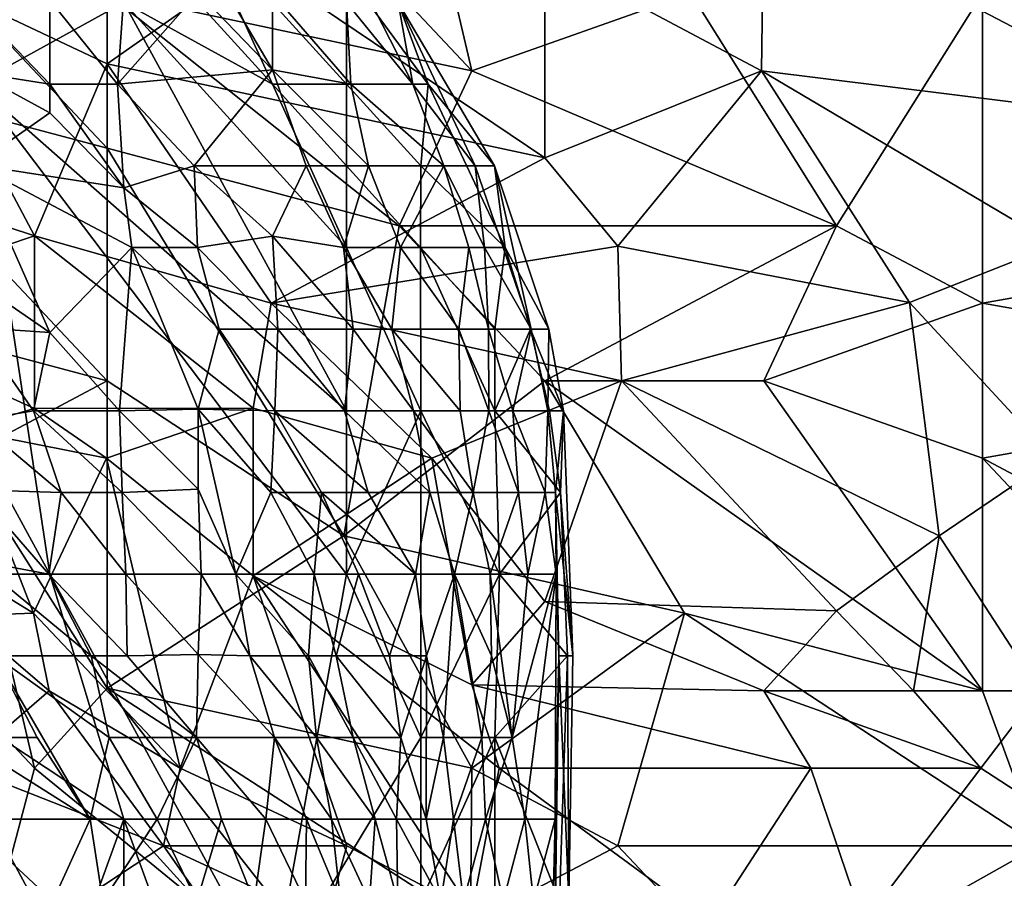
# Model space of a CAD drawing. Extents: x -0.375 to 0.375, y -0.309 to 0.309.
# Tile 215 of 226: x 0.269 to 0.297, y 0.225 to 0.25. Entities that reach past the tile are written whole.
import ezdxf

# ---------------------------------------------------------------- set-up
doc = ezdxf.new("R2010")
doc.units = 0

msp = doc.modelspace()

# ---------------------------------------------------------------- linework, layer by layer
for points in [[(0.281962, 0.248071, 0.866762), (0.279858, 0.257021, 0.865327), (0.275648, 0.254784, 0.863897)], [(0.288276, 0.250309, 0.869772), (0.279858, 0.257021, 0.865327), (0.281962, 0.248071, 0.866762)], [(0.281962, 0.248071, 0.866762), (0.275648, 0.254784, 0.863897), (0.271439, 0.250309, 0.861992)], [(0.309322, 0.243596, 0.883168), (0.305087, 0.254784, 0.878188), (0.296695, 0.250309, 0.874172)], [(0.307218, 0.248071, 0.767482), (0.290381, 0.253102, 0.762048), (0.298799, 0.25385, 0.769791)], [(0.290381, 0.253102, 0.762048), (0.290314, 0.248071, 0.754305), (0.284067, 0.251399, 0.754305)], [(0.290314, 0.248071, 0.754305), (0.290381, 0.253102, 0.762048), (0.303009, 0.246487, 0.762048)], [(0.303009, 0.246487, 0.762048), (0.290381, 0.253102, 0.762048), (0.307218, 0.248071, 0.767482)], [(0.263021, 0.248071, 0.858061), (0.271439, 0.245834, 0.861353), (0.265125, 0.252546, 0.859578)], [(0.271439, 0.245834, 0.861353), (0.271439, 0.250309, 0.861992), (0.265125, 0.252546, 0.859578)], [(0.267635, 0.247687, 0.000277), (0.267635, 0.252404, 0.000603), (0.271919, 0.250045, 0.000768)], [(0.271919, 0.252404, 0.001383), (0.276202, 0.247687, 0.001311), (0.271919, 0.250045, 0.000768)], [(0.27406, 0.252404, 0.002492), (0.276202, 0.247687, 0.001311), (0.271919, 0.252404, 0.001383)], [(0.278343, 0.250898, 0.005942), (0.278343, 0.247687, 0.002611), (0.27406, 0.252404, 0.002492)], [(0.27406, 0.252404, 0.002492), (0.278343, 0.247687, 0.002611), (0.276202, 0.247687, 0.001311)], [(0.279829, 0.250045, 0.009818), (0.277854, 0.252404, 0.009818), (0.280256, 0.247687, 0.017571)], [(0.277854, 0.252404, 0.009818), (0.278343, 0.250045, 0.018299), (0.280256, 0.247687, 0.017571)], [(0.276202, 0.250298, 0.0292), (0.27406, 0.251747, 0.033076), (0.276202, 0.248095, 0.040829)], [(0.27406, 0.251747, 0.033076), (0.27406, 0.250333, 0.040829), (0.276202, 0.248095, 0.040829)], [(0.265125, 0.251255, 0.736884), (0.269335, 0.243307, 0.72527), (0.258811, 0.246767, 0.721399)], [(0.271439, 0.248267, 0.736884), (0.265125, 0.251255, 0.736884), (0.275648, 0.251233, 0.746563)], [(0.271439, 0.248267, 0.736884), (0.269335, 0.243307, 0.72527), (0.265125, 0.251255, 0.736884)], [(0.271439, 0.248267, 0.736884), (0.275648, 0.251233, 0.746563), (0.284067, 0.24556, 0.744627)], [(0.284067, 0.251399, 0.754305), (0.284067, 0.24556, 0.744627), (0.275648, 0.251233, 0.746563)], [(0.290314, 0.248071, 0.754305), (0.284067, 0.24556, 0.744627), (0.284067, 0.251399, 0.754305)], [(0.279829, 0.250045, 0.009818), (0.280697, 0.247687, 0.005942), (0.278343, 0.250898, 0.005942)], [(0.278343, 0.250898, 0.005942), (0.280697, 0.247687, 0.005942), (0.278343, 0.247687, 0.002611)], [(0.27406, 0.250333, 0.040829), (0.271733, 0.247687, 0.067964), (0.276202, 0.248095, 0.040829)], [(0.271919, 0.250262, 0.052458), (0.271733, 0.247687, 0.067964), (0.27406, 0.250333, 0.040829)], [(0.269777, 0.247687, 0.078627), (0.269777, 0.250121, 0.064088), (0.267635, 0.249908, 0.075717)], [(0.269777, 0.250121, 0.064088), (0.271733, 0.247687, 0.067964), (0.271919, 0.250262, 0.052458)], [(0.269777, 0.250121, 0.064088), (0.269777, 0.247687, 0.078627), (0.271733, 0.247687, 0.067964)], [(0.271439, 0.245834, 0.861353), (0.279858, 0.243596, 0.865436), (0.271439, 0.250309, 0.861992)], [(0.271439, 0.250309, 0.861992), (0.279858, 0.243596, 0.865436), (0.281962, 0.248071, 0.866762)], [(0.276202, 0.250298, 0.0292), (0.276202, 0.248095, 0.040829), (0.278466, 0.247687, 0.0292)], [(0.276202, 0.250298, 0.0292), (0.278466, 0.247687, 0.0292), (0.278343, 0.250045, 0.018299)], [(0.292485, 0.243596, 0.872487), (0.288276, 0.250309, 0.869772), (0.281962, 0.248071, 0.866762)], [(0.292485, 0.243596, 0.872487), (0.296695, 0.250309, 0.874172), (0.288276, 0.250309, 0.869772)], [(0.292485, 0.243596, 0.872487), (0.296695, 0.241359, 0.87513), (0.296695, 0.250309, 0.874172)], [(0.296695, 0.250309, 0.874172), (0.296695, 0.241359, 0.87513), (0.309322, 0.243596, 0.883168)], [(0.267635, 0.247687, 0.000277), (0.271919, 0.250045, 0.000768), (0.278343, 0.238252, 0.000492)], [(0.269777, 0.247687, 0.078627), (0.267635, 0.249908, 0.075717), (0.267635, 0.248022, 0.087346)], [(0.278343, 0.24297, 0.000959), (0.271919, 0.250045, 0.000768), (0.276202, 0.247687, 0.001311)], [(0.278343, 0.238252, 0.000492), (0.271919, 0.250045, 0.000768), (0.278343, 0.24297, 0.000959)], [(0.280256, 0.247687, 0.017571), (0.278343, 0.250045, 0.018299), (0.278466, 0.247687, 0.0292)], [(0.282616, 0.245328, 0.009818), (0.279829, 0.250045, 0.009818), (0.282053, 0.245328, 0.013695)], [(0.279829, 0.250045, 0.009818), (0.280256, 0.247687, 0.017571), (0.282053, 0.245328, 0.013695)], [(0.280697, 0.247687, 0.005942), (0.279829, 0.250045, 0.009818), (0.282616, 0.245328, 0.009818)], [(0.263021, 0.248071, 0.858061), (0.271439, 0.239121, 0.859967), (0.271439, 0.245834, 0.861353)], [(0.263021, 0.248071, 0.858061), (0.263021, 0.241359, 0.856468), (0.271439, 0.239121, 0.859967)], [(0.271439, 0.248267, 0.736884), (0.276169, 0.241359, 0.729142), (0.269335, 0.243307, 0.72527)], [(0.271439, 0.248267, 0.736884), (0.284067, 0.24556, 0.744627), (0.276169, 0.241359, 0.729142)], [(0.27395, 0.245328, 0.067964), (0.276202, 0.248095, 0.040829), (0.271733, 0.247687, 0.067964)], [(0.277176, 0.245328, 0.048582), (0.276202, 0.248095, 0.040829), (0.27395, 0.245328, 0.067964)], [(0.276202, 0.248095, 0.040829), (0.277176, 0.245328, 0.048582), (0.278977, 0.245328, 0.036953)], [(0.276202, 0.248095, 0.040829), (0.278977, 0.245328, 0.036953), (0.278466, 0.247687, 0.0292)], [(0.292485, 0.243596, 0.872487), (0.281962, 0.248071, 0.866762), (0.279858, 0.243596, 0.865436)], [(0.290314, 0.248071, 0.754305), (0.286172, 0.24301, 0.742691), (0.284067, 0.24556, 0.744627)], [(0.290314, 0.248071, 0.754305), (0.29459, 0.241381, 0.748498), (0.286172, 0.24301, 0.742691)], [(0.303009, 0.246487, 0.762048), (0.298799, 0.243048, 0.754305), (0.290314, 0.248071, 0.754305)], [(0.298799, 0.243048, 0.754305), (0.29459, 0.241381, 0.748498), (0.290314, 0.248071, 0.754305)], [(0.267635, 0.245358, 0.102851), (0.269777, 0.246854, 0.083469), (0.267635, 0.248022, 0.087346)], [(0.267635, 0.248022, 0.087346), (0.269777, 0.246854, 0.083469), (0.269777, 0.247687, 0.078627)], [(0.269777, 0.233535, 0.000127), (0.263352, 0.245328, 0.000135), (0.267635, 0.247687, 0.000277)], [(0.278343, 0.233535, 0.000394), (0.267635, 0.247687, 0.000277), (0.278343, 0.238252, 0.000492)], [(0.278343, 0.233535, 0.000394), (0.269777, 0.233535, 0.000127), (0.267635, 0.247687, 0.000277)], [(0.269777, 0.247687, 0.078627), (0.269777, 0.246854, 0.083469), (0.271919, 0.244693, 0.083469)], [(0.269777, 0.247687, 0.078627), (0.271919, 0.244693, 0.083469), (0.271733, 0.247687, 0.067964)], [(0.271733, 0.247687, 0.067964), (0.271919, 0.244693, 0.083469), (0.27395, 0.245328, 0.067964)], [(0.276202, 0.247687, 0.001311), (0.278343, 0.245328, 0.001503), (0.278343, 0.24297, 0.000959)], [(0.278343, 0.247687, 0.002611), (0.278343, 0.245328, 0.001503), (0.276202, 0.247687, 0.001311)], [(0.278343, 0.247687, 0.002611), (0.280485, 0.245328, 0.00337), (0.278343, 0.245328, 0.001503)], [(0.280485, 0.245328, 0.00337), (0.278343, 0.247687, 0.002611), (0.280697, 0.247687, 0.005942)], [(0.278466, 0.247687, 0.0292), (0.281154, 0.245328, 0.021447), (0.280256, 0.247687, 0.017571)], [(0.278466, 0.247687, 0.0292), (0.278977, 0.245328, 0.036953), (0.281154, 0.245328, 0.021447)], [(0.280256, 0.247687, 0.017571), (0.281154, 0.245328, 0.021447), (0.282053, 0.245328, 0.013695)], [(0.280697, 0.247687, 0.005942), (0.282921, 0.24297, 0.005942), (0.280485, 0.245328, 0.00337)], [(0.282616, 0.245328, 0.009818), (0.282921, 0.24297, 0.005942), (0.280697, 0.247687, 0.005942)], [(0.269335, 0.243307, 0.72527), (0.263021, 0.241174, 0.713656), (0.258811, 0.246767, 0.721399)], [(0.269777, 0.246854, 0.083469), (0.267635, 0.245358, 0.102851), (0.271919, 0.244693, 0.083469)], [(0.278265, 0.234646, 0.862703), (0.279858, 0.243596, 0.865436), (0.271439, 0.245834, 0.861353)], [(0.271439, 0.245834, 0.861353), (0.271439, 0.239121, 0.859967), (0.278265, 0.234646, 0.862703)], [(0.286172, 0.24301, 0.742691), (0.276169, 0.241359, 0.729142), (0.284067, 0.24556, 0.744627)], [(0.261211, 0.233535, 0.000026), (0.263352, 0.245328, 0.000135), (0.269777, 0.233535, 0.000127)], [(0.271919, 0.244693, 0.083469), (0.267635, 0.245358, 0.102851), (0.272146, 0.24297, 0.091222)], [(0.267635, 0.241983, 0.122233), (0.269777, 0.240517, 0.118357), (0.267635, 0.245358, 0.102851)], [(0.267635, 0.245358, 0.102851), (0.269777, 0.240517, 0.118357), (0.272146, 0.24297, 0.091222)], [(0.27395, 0.245328, 0.067964), (0.271919, 0.244693, 0.083469), (0.274041, 0.24297, 0.079593)], [(0.276202, 0.243299, 0.064088), (0.27395, 0.245328, 0.067964), (0.274041, 0.24297, 0.079593)], [(0.27395, 0.245328, 0.067964), (0.276202, 0.243299, 0.064088), (0.277176, 0.245328, 0.048582)], [(0.27826, 0.24297, 0.052458), (0.277176, 0.245328, 0.048582), (0.276202, 0.243299, 0.064088)], [(0.27826, 0.24297, 0.052458), (0.278977, 0.245328, 0.036953), (0.277176, 0.245328, 0.048582)], [(0.278977, 0.245328, 0.036953), (0.27826, 0.24297, 0.052458), (0.279902, 0.24297, 0.040829)], [(0.280474, 0.24297, 0.002065), (0.278343, 0.24297, 0.000959), (0.278343, 0.245328, 0.001503)], [(0.280485, 0.245328, 0.00337), (0.280474, 0.24297, 0.002065), (0.278343, 0.245328, 0.001503)], [(0.279902, 0.24297, 0.040829), (0.281154, 0.245328, 0.021447), (0.278977, 0.245328, 0.036953)], [(0.281154, 0.245328, 0.021447), (0.279902, 0.24297, 0.040829), (0.281875, 0.24297, 0.025324)], [(0.280485, 0.245328, 0.00337), (0.282921, 0.24297, 0.005942), (0.280474, 0.24297, 0.002065)], [(0.28232, 0.24297, 0.021447), (0.281154, 0.245328, 0.021447), (0.281875, 0.24297, 0.025324)], [(0.282053, 0.245328, 0.013695), (0.281154, 0.245328, 0.021447), (0.28232, 0.24297, 0.021447)], [(0.282616, 0.245328, 0.009818), (0.282053, 0.245328, 0.013695), (0.283671, 0.240611, 0.013695)], [(0.282053, 0.245328, 0.013695), (0.28232, 0.24297, 0.021447), (0.283671, 0.240611, 0.013695)], [(0.284181, 0.240611, 0.009818), (0.282616, 0.245328, 0.009818), (0.283671, 0.240611, 0.013695)], [(0.282921, 0.24297, 0.005942), (0.282616, 0.245328, 0.009818), (0.284181, 0.240611, 0.009818)], [(0.271919, 0.244693, 0.083469), (0.272146, 0.24297, 0.091222), (0.274041, 0.24297, 0.079593)], [(0.278265, 0.234646, 0.862703), (0.284067, 0.239121, 0.867232), (0.279858, 0.243596, 0.865436)], [(0.292485, 0.243596, 0.872487), (0.279858, 0.243596, 0.865436), (0.284067, 0.239121, 0.867232)], [(0.284067, 0.239121, 0.867232), (0.290381, 0.239121, 0.871113), (0.292485, 0.243596, 0.872487)], [(0.296695, 0.241359, 0.87513), (0.292485, 0.243596, 0.872487), (0.290381, 0.239121, 0.871113)], [(0.309322, 0.243596, 0.883168), (0.296695, 0.241359, 0.87513), (0.309322, 0.239121, 0.883603)], [(0.269335, 0.243307, 0.72527), (0.269335, 0.238321, 0.715592), (0.263021, 0.241174, 0.713656)], [(0.275648, 0.23833, 0.723335), (0.269335, 0.243307, 0.72527), (0.276169, 0.241359, 0.729142)], [(0.275648, 0.23833, 0.723335), (0.269335, 0.238321, 0.715592), (0.269335, 0.243307, 0.72527)], [(0.274041, 0.24297, 0.079593), (0.276358, 0.240611, 0.075717), (0.276202, 0.243299, 0.064088)], [(0.276202, 0.243299, 0.064088), (0.276358, 0.240611, 0.075717), (0.278533, 0.240611, 0.060211)], [(0.278533, 0.240611, 0.060211), (0.27826, 0.24297, 0.052458), (0.276202, 0.243299, 0.064088)], [(0.272146, 0.24297, 0.091222), (0.269777, 0.240517, 0.118357), (0.271795, 0.238252, 0.118357)], [(0.272146, 0.24297, 0.091222), (0.271795, 0.238252, 0.118357), (0.27406, 0.238297, 0.102851)], [(0.274671, 0.240611, 0.087346), (0.274041, 0.24297, 0.079593), (0.272146, 0.24297, 0.091222)], [(0.27406, 0.238297, 0.102851), (0.274671, 0.240611, 0.087346), (0.272146, 0.24297, 0.091222)], [(0.274041, 0.24297, 0.079593), (0.274671, 0.240611, 0.087346), (0.276358, 0.240611, 0.075717)], [(0.286172, 0.24301, 0.742691), (0.286279, 0.239121, 0.736884), (0.276169, 0.241359, 0.729142)], [(0.279648, 0.240611, 0.052458), (0.27826, 0.24297, 0.052458), (0.278533, 0.240611, 0.060211)], [(0.27826, 0.24297, 0.052458), (0.279648, 0.240611, 0.052458), (0.279902, 0.24297, 0.040829)], [(0.278343, 0.24297, 0.000959), (0.280485, 0.238252, 0.00098), (0.278343, 0.238252, 0.000492)], [(0.280474, 0.24297, 0.002065), (0.280485, 0.238252, 0.00098), (0.278343, 0.24297, 0.000959)], [(0.279902, 0.24297, 0.040829), (0.279648, 0.240611, 0.052458), (0.281583, 0.240611, 0.036953)], [(0.281875, 0.24297, 0.025324), (0.279902, 0.24297, 0.040829), (0.281583, 0.240611, 0.036953)], [(0.280474, 0.24297, 0.002065), (0.282921, 0.24297, 0.005942), (0.282626, 0.240611, 0.003727)], [(0.280474, 0.24297, 0.002065), (0.282626, 0.240611, 0.003727), (0.282626, 0.238252, 0.002723)], [(0.280485, 0.238252, 0.00098), (0.280474, 0.24297, 0.002065), (0.282626, 0.238252, 0.002723)], [(0.281875, 0.24297, 0.025324), (0.281583, 0.240611, 0.036953), (0.282437, 0.240611, 0.0292)], [(0.282437, 0.240611, 0.0292), (0.28232, 0.24297, 0.021447), (0.281875, 0.24297, 0.025324)], [(0.283671, 0.240611, 0.013695), (0.28232, 0.24297, 0.021447), (0.282437, 0.240611, 0.0292)], [(0.283656, 0.240611, 0.005942), (0.282626, 0.240611, 0.003727), (0.282921, 0.24297, 0.005942)], [(0.283656, 0.240611, 0.005942), (0.282921, 0.24297, 0.005942), (0.284181, 0.240611, 0.009818)], [(0.286279, 0.239121, 0.736884), (0.286172, 0.24301, 0.742691), (0.29459, 0.241381, 0.748498)], [(0.298749, 0.236884, 0.746563), (0.29459, 0.241381, 0.748498), (0.298799, 0.243048, 0.754305)], [(0.267635, 0.241983, 0.122233), (0.267635, 0.240659, 0.129986), (0.269777, 0.240517, 0.118357)], [(0.263021, 0.241359, 0.856468), (0.26723, 0.236884, 0.857087), (0.271439, 0.239121, 0.859967)], [(0.280802, 0.236884, 0.727206), (0.275648, 0.23833, 0.723335), (0.276169, 0.241359, 0.729142)], [(0.286279, 0.239121, 0.736884), (0.280802, 0.236884, 0.727206), (0.276169, 0.241359, 0.729142)], [(0.295449, 0.234646, 0.740756), (0.286279, 0.239121, 0.736884), (0.29459, 0.241381, 0.748498)], [(0.296695, 0.236884, 0.87509), (0.296695, 0.241359, 0.87513), (0.290381, 0.239121, 0.871113)], [(0.298749, 0.236884, 0.746563), (0.295449, 0.234646, 0.740756), (0.29459, 0.241381, 0.748498)], [(0.309322, 0.239121, 0.883603), (0.296695, 0.241359, 0.87513), (0.296695, 0.236884, 0.87509)], [(0.26723, 0.237712, 0.711721), (0.263021, 0.241174, 0.713656), (0.269335, 0.238321, 0.715592)], [(0.269311, 0.238252, 0.133862), (0.267635, 0.240659, 0.129986), (0.267635, 0.237976, 0.145491)], [(0.269311, 0.238252, 0.133862), (0.269777, 0.240517, 0.118357), (0.267635, 0.240659, 0.129986)], [(0.271795, 0.238252, 0.118357), (0.269777, 0.240517, 0.118357), (0.269311, 0.238252, 0.133862)], [(0.276273, 0.238252, 0.087346), (0.274671, 0.240611, 0.087346), (0.27406, 0.238297, 0.102851)], [(0.276358, 0.240611, 0.075717), (0.274671, 0.240611, 0.087346), (0.276273, 0.238252, 0.087346)], [(0.278288, 0.238252, 0.07184), (0.276358, 0.240611, 0.075717), (0.276273, 0.238252, 0.087346)], [(0.278533, 0.240611, 0.060211), (0.276358, 0.240611, 0.075717), (0.278288, 0.238252, 0.07184)], [(0.278533, 0.240611, 0.060211), (0.278288, 0.238252, 0.07184), (0.280272, 0.238252, 0.056335)], [(0.279648, 0.240611, 0.052458), (0.278533, 0.240611, 0.060211), (0.280272, 0.238252, 0.056335)], [(0.279648, 0.240611, 0.052458), (0.280272, 0.238252, 0.056335), (0.281627, 0.238252, 0.044706)], [(0.281583, 0.240611, 0.036953), (0.279648, 0.240611, 0.052458), (0.281627, 0.238252, 0.044706)], [(0.282449, 0.238252, 0.036953), (0.281583, 0.240611, 0.036953), (0.281627, 0.238252, 0.044706)], [(0.282437, 0.240611, 0.0292), (0.281583, 0.240611, 0.036953), (0.282449, 0.238252, 0.036953)], [(0.282437, 0.240611, 0.0292), (0.282449, 0.238252, 0.036953), (0.283143, 0.238252, 0.0292)], [(0.283671, 0.240611, 0.013695), (0.282437, 0.240611, 0.0292), (0.283143, 0.238252, 0.0292)], [(0.284205, 0.238252, 0.005942), (0.282626, 0.238252, 0.002723), (0.283656, 0.240611, 0.005942)], [(0.282626, 0.238252, 0.002723), (0.282626, 0.240611, 0.003727), (0.283656, 0.240611, 0.005942)], [(0.284148, 0.238252, 0.013695), (0.283671, 0.240611, 0.013695), (0.283143, 0.238252, 0.0292)], [(0.283656, 0.240611, 0.005942), (0.284181, 0.240611, 0.009818), (0.284605, 0.238252, 0.009818)], [(0.284205, 0.238252, 0.005942), (0.283656, 0.240611, 0.005942), (0.284605, 0.238252, 0.009818)], [(0.284181, 0.240611, 0.009818), (0.283671, 0.240611, 0.013695), (0.284148, 0.238252, 0.013695)], [(0.284605, 0.238252, 0.009818), (0.284181, 0.240611, 0.009818), (0.284148, 0.238252, 0.013695)], [(0.26723, 0.236884, 0.857087), (0.271439, 0.230245, 0.856896), (0.271439, 0.239121, 0.859967)], [(0.278265, 0.234646, 0.862703), (0.271439, 0.239121, 0.859967), (0.271439, 0.230245, 0.856896)], [(0.288097, 0.232409, 0.86851), (0.284067, 0.239121, 0.867232), (0.278265, 0.234646, 0.862703)], [(0.280802, 0.236884, 0.727206), (0.286279, 0.239121, 0.736884), (0.284067, 0.23275, 0.72527)], [(0.296695, 0.230172, 0.874202), (0.290381, 0.239121, 0.871113), (0.284067, 0.239121, 0.867232)], [(0.284067, 0.23275, 0.72527), (0.286279, 0.239121, 0.736884), (0.292485, 0.232481, 0.734949)], [(0.288097, 0.232409, 0.86851), (0.296695, 0.230172, 0.874202), (0.284067, 0.239121, 0.867232)], [(0.292485, 0.232481, 0.734949), (0.286279, 0.239121, 0.736884), (0.295449, 0.234646, 0.740756)], [(0.290381, 0.239121, 0.871113), (0.296695, 0.230172, 0.874202), (0.296695, 0.236884, 0.87509)], [(0.309322, 0.230172, 0.883405), (0.309322, 0.239121, 0.883603), (0.296695, 0.236884, 0.87509)], [(0.269335, 0.238321, 0.715592), (0.271416, 0.236884, 0.715592), (0.26723, 0.237712, 0.711721)], [(0.270109, 0.235894, 0.141615), (0.269311, 0.238252, 0.133862), (0.267635, 0.237976, 0.145491)], [(0.271871, 0.235894, 0.129986), (0.269311, 0.238252, 0.133862), (0.270109, 0.235894, 0.141615)], [(0.269311, 0.238252, 0.133862), (0.271871, 0.235894, 0.129986), (0.271795, 0.238252, 0.118357)], [(0.275648, 0.23833, 0.723335), (0.271416, 0.236884, 0.715592), (0.269335, 0.238321, 0.715592)], [(0.275648, 0.23833, 0.723335), (0.275648, 0.233489, 0.715592), (0.271416, 0.236884, 0.715592)], [(0.271795, 0.238252, 0.118357), (0.27406, 0.235996, 0.11448), (0.27406, 0.238297, 0.102851)], [(0.271795, 0.238252, 0.118357), (0.271871, 0.235894, 0.129986), (0.27406, 0.235996, 0.11448)], [(0.27406, 0.238297, 0.102851), (0.275153, 0.233535, 0.118357), (0.276159, 0.235894, 0.098975)], [(0.27406, 0.238297, 0.102851), (0.27406, 0.235996, 0.11448), (0.275153, 0.233535, 0.118357)], [(0.276273, 0.238252, 0.087346), (0.27406, 0.238297, 0.102851), (0.276159, 0.235894, 0.098975)], [(0.275648, 0.233489, 0.715592), (0.275648, 0.23833, 0.723335), (0.280802, 0.236884, 0.727206)], [(0.276273, 0.238252, 0.087346), (0.276159, 0.235894, 0.098975), (0.277617, 0.235894, 0.087346)], [(0.277617, 0.235894, 0.087346), (0.278968, 0.235894, 0.075717), (0.276273, 0.238252, 0.087346)], [(0.278968, 0.235894, 0.075717), (0.278288, 0.238252, 0.07184), (0.276273, 0.238252, 0.087346)], [(0.278288, 0.238252, 0.07184), (0.278968, 0.235894, 0.075717), (0.280744, 0.235894, 0.060211)], [(0.280272, 0.238252, 0.056335), (0.278288, 0.238252, 0.07184), (0.280744, 0.235894, 0.060211)], [(0.278343, 0.233535, 0.000394), (0.278343, 0.238252, 0.000492), (0.280485, 0.238252, 0.00098)], [(0.280485, 0.228818, 0.000695), (0.278343, 0.233535, 0.000394), (0.280485, 0.238252, 0.00098)], [(0.280272, 0.238252, 0.056335), (0.280744, 0.235894, 0.060211), (0.281993, 0.235894, 0.048582)], [(0.281627, 0.238252, 0.044706), (0.280272, 0.238252, 0.056335), (0.281993, 0.235894, 0.048582)], [(0.280485, 0.238252, 0.00098), (0.282626, 0.238252, 0.002723), (0.282756, 0.233535, 0.002065)], [(0.280485, 0.228818, 0.000695), (0.280485, 0.238252, 0.00098), (0.282756, 0.233535, 0.002065)], [(0.282449, 0.238252, 0.036953), (0.281627, 0.238252, 0.044706), (0.281993, 0.235894, 0.048582)], [(0.28331, 0.235894, 0.033076), (0.282449, 0.238252, 0.036953), (0.281993, 0.235894, 0.048582)], [(0.283143, 0.238252, 0.0292), (0.282449, 0.238252, 0.036953), (0.28331, 0.235894, 0.033076)], [(0.284514, 0.235894, 0.005942), (0.282626, 0.238252, 0.002723), (0.284205, 0.238252, 0.005942)], [(0.282626, 0.238252, 0.002723), (0.284514, 0.235894, 0.005942), (0.282756, 0.233535, 0.002065)], [(0.284073, 0.235894, 0.021447), (0.283143, 0.238252, 0.0292), (0.28331, 0.235894, 0.033076)], [(0.284148, 0.238252, 0.013695), (0.283143, 0.238252, 0.0292), (0.284073, 0.235894, 0.021447)], [(0.284376, 0.235894, 0.013695), (0.284148, 0.238252, 0.013695), (0.284073, 0.235894, 0.021447)], [(0.284605, 0.238252, 0.009818), (0.284148, 0.238252, 0.013695), (0.284376, 0.235894, 0.013695)], [(0.284514, 0.235894, 0.005942), (0.284205, 0.238252, 0.005942), (0.284605, 0.238252, 0.009818)], [(0.284605, 0.238252, 0.009818), (0.284376, 0.235894, 0.013695), (0.284871, 0.231177, 0.009818)], [(0.284514, 0.235894, 0.005942), (0.284605, 0.238252, 0.009818), (0.284871, 0.231177, 0.009818)], [(0.270109, 0.235894, 0.141615), (0.267635, 0.237976, 0.145491), (0.267635, 0.235977, 0.157121)], [(0.26723, 0.237712, 0.711721), (0.269314, 0.232409, 0.703978), (0.263021, 0.236283, 0.702042)], [(0.271416, 0.236884, 0.715592), (0.269314, 0.232409, 0.703978), (0.26723, 0.237712, 0.711721)], [(0.26723, 0.236884, 0.857087), (0.265125, 0.232409, 0.854318), (0.269335, 0.227934, 0.854468)], [(0.26723, 0.236884, 0.857087), (0.269335, 0.227934, 0.854468), (0.271439, 0.230245, 0.856896)], [(0.273544, 0.227934, 0.702794), (0.269314, 0.232409, 0.703978), (0.271416, 0.236884, 0.715592)], [(0.273544, 0.227934, 0.702794), (0.271416, 0.236884, 0.715592), (0.275648, 0.233489, 0.715592)], [(0.275648, 0.233489, 0.715592), (0.280802, 0.236884, 0.727206), (0.281962, 0.230339, 0.719463)], [(0.281962, 0.230339, 0.719463), (0.280802, 0.236884, 0.727206), (0.284067, 0.23275, 0.72527)], [(0.298353, 0.230172, 0.73882), (0.295449, 0.234646, 0.740756), (0.298749, 0.236884, 0.746563)], [(0.296695, 0.236884, 0.87509), (0.296695, 0.230172, 0.874202), (0.303009, 0.230172, 0.878947)], [(0.309322, 0.230172, 0.883405), (0.296695, 0.236884, 0.87509), (0.303009, 0.230172, 0.878947)], [(0.26723, 0.232337, 0.700107), (0.263021, 0.236283, 0.702042), (0.269314, 0.232409, 0.703978)], [(0.269756, 0.233535, 0.157121), (0.267635, 0.235977, 0.157121), (0.267635, 0.233931, 0.16875)], [(0.269756, 0.233535, 0.157121), (0.270109, 0.235894, 0.141615), (0.267635, 0.235977, 0.157121)], [(0.270109, 0.235894, 0.141615), (0.269756, 0.233535, 0.157121), (0.27197, 0.233535, 0.141615)], [(0.270109, 0.235894, 0.141615), (0.27197, 0.233535, 0.141615), (0.271871, 0.235894, 0.129986)], [(0.271871, 0.235894, 0.129986), (0.274148, 0.233535, 0.12611), (0.27406, 0.235996, 0.11448)], [(0.274148, 0.233535, 0.12611), (0.271871, 0.235894, 0.129986), (0.27197, 0.233535, 0.141615)], [(0.274148, 0.233535, 0.12611), (0.275153, 0.233535, 0.118357), (0.27406, 0.235996, 0.11448)], [(0.276159, 0.235894, 0.098975), (0.275153, 0.233535, 0.118357), (0.277411, 0.233535, 0.098975)], [(0.276159, 0.235894, 0.098975), (0.277411, 0.233535, 0.098975), (0.277617, 0.235894, 0.087346)], [(0.278688, 0.233535, 0.087346), (0.277617, 0.235894, 0.087346), (0.277411, 0.233535, 0.098975)], [(0.277617, 0.235894, 0.087346), (0.278688, 0.233535, 0.087346), (0.280336, 0.233535, 0.07184)], [(0.278968, 0.235894, 0.075717), (0.277617, 0.235894, 0.087346), (0.280336, 0.233535, 0.07184)], [(0.280744, 0.235894, 0.060211), (0.278968, 0.235894, 0.075717), (0.280336, 0.233535, 0.07184)], [(0.281462, 0.233535, 0.060211), (0.280744, 0.235894, 0.060211), (0.280336, 0.233535, 0.07184)], [(0.281993, 0.235894, 0.048582), (0.280744, 0.235894, 0.060211), (0.281462, 0.233535, 0.060211)], [(0.282492, 0.233535, 0.048582), (0.281993, 0.235894, 0.048582), (0.281462, 0.233535, 0.060211)], [(0.28331, 0.235894, 0.033076), (0.281993, 0.235894, 0.048582), (0.282492, 0.233535, 0.048582)], [(0.283578, 0.233535, 0.033076), (0.28331, 0.235894, 0.033076), (0.282492, 0.233535, 0.048582)], [(0.282756, 0.233535, 0.002065), (0.284514, 0.235894, 0.005942), (0.284717, 0.231177, 0.005942)], [(0.284073, 0.235894, 0.021447), (0.28331, 0.235894, 0.033076), (0.283578, 0.233535, 0.033076)], [(0.284388, 0.233535, 0.017571), (0.284073, 0.235894, 0.021447), (0.283578, 0.233535, 0.033076)], [(0.284376, 0.235894, 0.013695), (0.284073, 0.235894, 0.021447), (0.284388, 0.233535, 0.017571)], [(0.284469, 0.231177, 0.013695), (0.284376, 0.235894, 0.013695), (0.284388, 0.233535, 0.017571)], [(0.284376, 0.235894, 0.013695), (0.284469, 0.231177, 0.013695), (0.284871, 0.231177, 0.009818)], [(0.284717, 0.231177, 0.005942), (0.284514, 0.235894, 0.005942), (0.284871, 0.231177, 0.009818)], [(0.278265, 0.234646, 0.862703), (0.271439, 0.230245, 0.856896), (0.281962, 0.227934, 0.862806)], [(0.288097, 0.232409, 0.86851), (0.278265, 0.234646, 0.862703), (0.281962, 0.227934, 0.862806)], [(0.295449, 0.234646, 0.740756), (0.294709, 0.230172, 0.734949), (0.292485, 0.232481, 0.734949)], [(0.294709, 0.230172, 0.734949), (0.295449, 0.234646, 0.740756), (0.298353, 0.230172, 0.73882)], [(0.267635, 0.233931, 0.16875), (0.268198, 0.231177, 0.180379), (0.270969, 0.231177, 0.160997)], [(0.270969, 0.231177, 0.160997), (0.269756, 0.233535, 0.157121), (0.267635, 0.233931, 0.16875)], [(0.271919, 0.22646, 0.000193), (0.261211, 0.233535, 0.000026), (0.269777, 0.233535, 0.000127)], [(0.267635, 0.214667, 0.000211), (0.261211, 0.233535, 0.000026), (0.271919, 0.22646, 0.000193)], [(0.269756, 0.233535, 0.157121), (0.270969, 0.231177, 0.160997), (0.272011, 0.231177, 0.153244)], [(0.269756, 0.233535, 0.157121), (0.272011, 0.231177, 0.153244), (0.27197, 0.233535, 0.141615)], [(0.276202, 0.221743, 0.000377), (0.269777, 0.233535, 0.000127), (0.278343, 0.233535, 0.000394)], [(0.271919, 0.22646, 0.000193), (0.269777, 0.233535, 0.000127), (0.276202, 0.221743, 0.000377)], [(0.27406, 0.231219, 0.137739), (0.27197, 0.233535, 0.141615), (0.272011, 0.231177, 0.153244)], [(0.27406, 0.231219, 0.137739), (0.274148, 0.233535, 0.12611), (0.27197, 0.233535, 0.141615)], [(0.278354, 0.225697, 0.707849), (0.273544, 0.227934, 0.702794), (0.275648, 0.233489, 0.715592)], [(0.275551, 0.231177, 0.12611), (0.274148, 0.233535, 0.12611), (0.27406, 0.231219, 0.137739)], [(0.275153, 0.233535, 0.118357), (0.274148, 0.233535, 0.12611), (0.275551, 0.231177, 0.12611)], [(0.275153, 0.233535, 0.118357), (0.275551, 0.231177, 0.12611), (0.27725, 0.231177, 0.110604)], [(0.275153, 0.233535, 0.118357), (0.27725, 0.231177, 0.110604), (0.277411, 0.233535, 0.098975)], [(0.282752, 0.227934, 0.717528), (0.275648, 0.233489, 0.715592), (0.281962, 0.230339, 0.719463)], [(0.281962, 0.223802, 0.711721), (0.275648, 0.233489, 0.715592), (0.282752, 0.227934, 0.717528)], [(0.278354, 0.225697, 0.707849), (0.275648, 0.233489, 0.715592), (0.281962, 0.223802, 0.711721)], [(0.276202, 0.221743, 0.000377), (0.278343, 0.233535, 0.000394), (0.280485, 0.228818, 0.000695)], [(0.277411, 0.233535, 0.098975), (0.27725, 0.231177, 0.110604), (0.278039, 0.231177, 0.102851)], [(0.278039, 0.231177, 0.102851), (0.278688, 0.233535, 0.087346), (0.277411, 0.233535, 0.098975)], [(0.279581, 0.231177, 0.087346), (0.278688, 0.233535, 0.087346), (0.278039, 0.231177, 0.102851)], [(0.280336, 0.233535, 0.07184), (0.278688, 0.233535, 0.087346), (0.279581, 0.231177, 0.087346)], [(0.280646, 0.231177, 0.075717), (0.280336, 0.233535, 0.07184), (0.279581, 0.231177, 0.087346)], [(0.280336, 0.233535, 0.07184), (0.280646, 0.231177, 0.075717), (0.281462, 0.233535, 0.060211)], [(0.282626, 0.228818, 0.001817), (0.280485, 0.228818, 0.000695), (0.282756, 0.233535, 0.002065)], [(0.281462, 0.233535, 0.060211), (0.280646, 0.231177, 0.075717), (0.281146, 0.228818, 0.075717)], [(0.282248, 0.228818, 0.060211), (0.281462, 0.233535, 0.060211), (0.281146, 0.228818, 0.075717)], [(0.282492, 0.233535, 0.048582), (0.281462, 0.233535, 0.060211), (0.282524, 0.231177, 0.052458)], [(0.282524, 0.231177, 0.052458), (0.281462, 0.233535, 0.060211), (0.282248, 0.228818, 0.060211)], [(0.283125, 0.228818, 0.044706), (0.282492, 0.233535, 0.048582), (0.282524, 0.231177, 0.052458)], [(0.283578, 0.233535, 0.033076), (0.282492, 0.233535, 0.048582), (0.283125, 0.228818, 0.044706)], [(0.284717, 0.231177, 0.005942), (0.282626, 0.228818, 0.001817), (0.282756, 0.233535, 0.002065)], [(0.284388, 0.233535, 0.017571), (0.283578, 0.233535, 0.033076), (0.283125, 0.228818, 0.044706)], [(0.284388, 0.233535, 0.017571), (0.283125, 0.228818, 0.044706), (0.283485, 0.22646, 0.036953)], [(0.284364, 0.22646, 0.017571), (0.284388, 0.233535, 0.017571), (0.283485, 0.22646, 0.036953)], [(0.284469, 0.231177, 0.013695), (0.284388, 0.233535, 0.017571), (0.284364, 0.22646, 0.017571)], [(0.290381, 0.230172, 0.729776), (0.281962, 0.230339, 0.719463), (0.284067, 0.23275, 0.72527)], [(0.292485, 0.232481, 0.734949), (0.290381, 0.230172, 0.729776), (0.284067, 0.23275, 0.72527)], [(0.290381, 0.230172, 0.729776), (0.292485, 0.232481, 0.734949), (0.294709, 0.230172, 0.734949)], [(0.265125, 0.232409, 0.854318), (0.26815, 0.223459, 0.851089), (0.269335, 0.227934, 0.854468)], [(0.269314, 0.232409, 0.703978), (0.269761, 0.230172, 0.700107), (0.26723, 0.232337, 0.700107)], [(0.26723, 0.232337, 0.700107), (0.269761, 0.230172, 0.700107), (0.26723, 0.227989, 0.690428)], [(0.269761, 0.230172, 0.700107), (0.269314, 0.232409, 0.703978), (0.273544, 0.227934, 0.702794)], [(0.286172, 0.225697, 0.864876), (0.288097, 0.232409, 0.86851), (0.281962, 0.227934, 0.862806)], [(0.286172, 0.225697, 0.864876), (0.298333, 0.225697, 0.874317), (0.288097, 0.232409, 0.86851)], [(0.296695, 0.230172, 0.874202), (0.288097, 0.232409, 0.86851), (0.298333, 0.225697, 0.874317)], [(0.268198, 0.231177, 0.180379), (0.267207, 0.228818, 0.199761), (0.269415, 0.228818, 0.184255)], [(0.270944, 0.22646, 0.184255), (0.268198, 0.231177, 0.180379), (0.269415, 0.228818, 0.184255)], [(0.271494, 0.228818, 0.16875), (0.268198, 0.231177, 0.180379), (0.270944, 0.22646, 0.184255)], [(0.270969, 0.231177, 0.160997), (0.268198, 0.231177, 0.180379), (0.271494, 0.228818, 0.16875)], [(0.271494, 0.228818, 0.16875), (0.274016, 0.228818, 0.149368), (0.270969, 0.231177, 0.160997)], [(0.270969, 0.231177, 0.160997), (0.274016, 0.228818, 0.149368), (0.272011, 0.231177, 0.153244)], [(0.272011, 0.231177, 0.153244), (0.274016, 0.228818, 0.149368), (0.27406, 0.231219, 0.137739)], [(0.27406, 0.231219, 0.137739), (0.274016, 0.228818, 0.149368), (0.276268, 0.228818, 0.129986)], [(0.275551, 0.231177, 0.12611), (0.27406, 0.231219, 0.137739), (0.276268, 0.228818, 0.129986)], [(0.277473, 0.228818, 0.118357), (0.275551, 0.231177, 0.12611), (0.276268, 0.228818, 0.129986)], [(0.27725, 0.231177, 0.110604), (0.275551, 0.231177, 0.12611), (0.277473, 0.228818, 0.118357)], [(0.278533, 0.228818, 0.106728), (0.27725, 0.231177, 0.110604), (0.277473, 0.228818, 0.118357)], [(0.278039, 0.231177, 0.102851), (0.27725, 0.231177, 0.110604), (0.278533, 0.228818, 0.106728)], [(0.279914, 0.228818, 0.091222), (0.278039, 0.231177, 0.102851), (0.278533, 0.228818, 0.106728)], [(0.279581, 0.231177, 0.087346), (0.278039, 0.231177, 0.102851), (0.279914, 0.228818, 0.091222)], [(0.280646, 0.231177, 0.075717), (0.279581, 0.231177, 0.087346), (0.279914, 0.228818, 0.091222)], [(0.280646, 0.231177, 0.075717), (0.279914, 0.228818, 0.091222), (0.280642, 0.22646, 0.087346)], [(0.281146, 0.228818, 0.075717), (0.280646, 0.231177, 0.075717), (0.280642, 0.22646, 0.087346)], [(0.282524, 0.231177, 0.052458), (0.282248, 0.228818, 0.060211), (0.283125, 0.228818, 0.044706)], [(0.284486, 0.224101, 0.005942), (0.282626, 0.228818, 0.001817), (0.284717, 0.231177, 0.005942)], [(0.284372, 0.224101, 0.013695), (0.284469, 0.231177, 0.013695), (0.284364, 0.22646, 0.017571)], [(0.284372, 0.224101, 0.013695), (0.284763, 0.224101, 0.009818), (0.284469, 0.231177, 0.013695)], [(0.284763, 0.224101, 0.009818), (0.284871, 0.231177, 0.009818), (0.284469, 0.231177, 0.013695)], [(0.284763, 0.224101, 0.009818), (0.284486, 0.224101, 0.005942), (0.284717, 0.231177, 0.005942)], [(0.284763, 0.224101, 0.009818), (0.284717, 0.231177, 0.005942), (0.284871, 0.231177, 0.009818)], [(0.273062, 0.225697, 0.698171), (0.26723, 0.227989, 0.690428), (0.269761, 0.230172, 0.700107)], [(0.280285, 0.218984, 0.856896), (0.271439, 0.230245, 0.856896), (0.269335, 0.227934, 0.854468)], [(0.273062, 0.225697, 0.698171), (0.269761, 0.230172, 0.700107), (0.273544, 0.227934, 0.702794)], [(0.281962, 0.227934, 0.862806), (0.271439, 0.230245, 0.856896), (0.281919, 0.223459, 0.860767)], [(0.280285, 0.218984, 0.856896), (0.281919, 0.223459, 0.860767), (0.271439, 0.230245, 0.856896)], [(0.291738, 0.227934, 0.729142), (0.281962, 0.230339, 0.719463), (0.290381, 0.230172, 0.729776)], [(0.282752, 0.227934, 0.717528), (0.281962, 0.230339, 0.719463), (0.291738, 0.227934, 0.729142)], [(0.290381, 0.230172, 0.729776), (0.294709, 0.230172, 0.734949), (0.29665, 0.227934, 0.734949)], [(0.291738, 0.227934, 0.729142), (0.290381, 0.230172, 0.729776), (0.29665, 0.227934, 0.734949)], [(0.29665, 0.227934, 0.734949), (0.294709, 0.230172, 0.734949), (0.298353, 0.230172, 0.73882)], [(0.303524, 0.223459, 0.73882), (0.29665, 0.227934, 0.734949), (0.298353, 0.230172, 0.73882)], [(0.303009, 0.230172, 0.878947), (0.296695, 0.230172, 0.874202), (0.298333, 0.225697, 0.874317)], [(0.270944, 0.22646, 0.184255), (0.267207, 0.228818, 0.199761), (0.267316, 0.22646, 0.21139)], [(0.267207, 0.228818, 0.199761), (0.270944, 0.22646, 0.184255), (0.269415, 0.228818, 0.184255)], [(0.271494, 0.228818, 0.16875), (0.270944, 0.22646, 0.184255), (0.272874, 0.22646, 0.16875)], [(0.274016, 0.228818, 0.149368), (0.271494, 0.228818, 0.16875), (0.272874, 0.22646, 0.16875)], [(0.274732, 0.22646, 0.153244), (0.274016, 0.228818, 0.149368), (0.272874, 0.22646, 0.16875)], [(0.276014, 0.22646, 0.141615), (0.274016, 0.228818, 0.149368), (0.274732, 0.22646, 0.153244)], [(0.276268, 0.228818, 0.129986), (0.274016, 0.228818, 0.149368), (0.276014, 0.22646, 0.141615)], [(0.276268, 0.228818, 0.129986), (0.276014, 0.22646, 0.141615), (0.277184, 0.22646, 0.129986)], [(0.280485, 0.224101, 0.000876), (0.276202, 0.221743, 0.000377), (0.280485, 0.228818, 0.000695)], [(0.277908, 0.22646, 0.122233), (0.276268, 0.228818, 0.129986), (0.277184, 0.22646, 0.129986)], [(0.277473, 0.228818, 0.118357), (0.276268, 0.228818, 0.129986), (0.277908, 0.22646, 0.122233)], [(0.277473, 0.228818, 0.118357), (0.277908, 0.22646, 0.122233), (0.279172, 0.22646, 0.106728)], [(0.278533, 0.228818, 0.106728), (0.277473, 0.228818, 0.118357), (0.279172, 0.22646, 0.106728)], [(0.279788, 0.22646, 0.098975), (0.278533, 0.228818, 0.106728), (0.279172, 0.22646, 0.106728)], [(0.279914, 0.228818, 0.091222), (0.278533, 0.228818, 0.106728), (0.279788, 0.22646, 0.098975)], [(0.280642, 0.22646, 0.087346), (0.279914, 0.228818, 0.091222), (0.279788, 0.22646, 0.098975)], [(0.280485, 0.224101, 0.000876), (0.280485, 0.228818, 0.000695), (0.282626, 0.228818, 0.001817)], [(0.282626, 0.221743, 0.002553), (0.280485, 0.224101, 0.000876), (0.282626, 0.228818, 0.001817)], [(0.281434, 0.22646, 0.075717), (0.281146, 0.228818, 0.075717), (0.280642, 0.22646, 0.087346)], [(0.282248, 0.228818, 0.060211), (0.281146, 0.228818, 0.075717), (0.281434, 0.22646, 0.075717)], [(0.282355, 0.22646, 0.060211), (0.282248, 0.228818, 0.060211), (0.281434, 0.22646, 0.075717)], [(0.283125, 0.228818, 0.044706), (0.282248, 0.228818, 0.060211), (0.282355, 0.22646, 0.060211)], [(0.283485, 0.22646, 0.036953), (0.283125, 0.228818, 0.044706), (0.282355, 0.22646, 0.060211)], [(0.282626, 0.221743, 0.002553), (0.282626, 0.228818, 0.001817), (0.284486, 0.224101, 0.005942)], [(0.269679, 0.223459, 0.686557), (0.26723, 0.227989, 0.690428), (0.273062, 0.225697, 0.698171)], [(0.267574, 0.223459, 0.68075), (0.26723, 0.227989, 0.690428), (0.269679, 0.223459, 0.686557)], [(0.26815, 0.223459, 0.851089), (0.280285, 0.218984, 0.856896), (0.269335, 0.227934, 0.854468)], [(0.273062, 0.225697, 0.698171), (0.273544, 0.227934, 0.702794), (0.278354, 0.225697, 0.707849)], [(0.281919, 0.223459, 0.860767), (0.286172, 0.225697, 0.864876), (0.281962, 0.227934, 0.862806)], [(0.281962, 0.223802, 0.711721), (0.282752, 0.227934, 0.717528), (0.288838, 0.223459, 0.721399)], [(0.282752, 0.227934, 0.717528), (0.291738, 0.227934, 0.729142), (0.288838, 0.223459, 0.721399)], [(0.293258, 0.223459, 0.727206), (0.288838, 0.223459, 0.721399), (0.291738, 0.227934, 0.729142)], [(0.291738, 0.227934, 0.729142), (0.29665, 0.227934, 0.734949), (0.293258, 0.223459, 0.727206)], [(0.293258, 0.223459, 0.727206), (0.29665, 0.227934, 0.734949), (0.303524, 0.223459, 0.73882)], [(0.267316, 0.22646, 0.21139), (0.269867, 0.224101, 0.203637), (0.270944, 0.22646, 0.184255)], [(0.267316, 0.22646, 0.21139), (0.267892, 0.224101, 0.219143), (0.269867, 0.224101, 0.203637)], [(0.271919, 0.214667, 0.000323), (0.267635, 0.214667, 0.000211), (0.271919, 0.22646, 0.000193)], [(0.270944, 0.22646, 0.184255), (0.269867, 0.224101, 0.203637), (0.271311, 0.224101, 0.192008)], [(0.270944, 0.22646, 0.184255), (0.271311, 0.224101, 0.192008), (0.272874, 0.22646, 0.16875)], [(0.272874, 0.22646, 0.16875), (0.271311, 0.224101, 0.192008), (0.274025, 0.224101, 0.16875)], [(0.276202, 0.214667, 0.000585), (0.271919, 0.22646, 0.000193), (0.276202, 0.221743, 0.000377)], [(0.271919, 0.214667, 0.000323), (0.271919, 0.22646, 0.000193), (0.276202, 0.214667, 0.000585)], [(0.272874, 0.22646, 0.16875), (0.274025, 0.224101, 0.16875), (0.274732, 0.22646, 0.153244)], [(0.274732, 0.22646, 0.153244), (0.274025, 0.224101, 0.16875), (0.275677, 0.224101, 0.153244)], [(0.276014, 0.22646, 0.141615), (0.274732, 0.22646, 0.153244), (0.275677, 0.224101, 0.153244)], [(0.276014, 0.22646, 0.141615), (0.275677, 0.224101, 0.153244), (0.277157, 0.224101, 0.137739)], [(0.277184, 0.22646, 0.129986), (0.276014, 0.22646, 0.141615), (0.277157, 0.224101, 0.137739)], [(0.278164, 0.224101, 0.12611), (0.277184, 0.22646, 0.129986), (0.277157, 0.224101, 0.137739)], [(0.277908, 0.22646, 0.122233), (0.277184, 0.22646, 0.129986), (0.278164, 0.224101, 0.12611)], [(0.278164, 0.224101, 0.12611), (0.279008, 0.224101, 0.11448), (0.277908, 0.22646, 0.122233)], [(0.277908, 0.22646, 0.122233), (0.279008, 0.224101, 0.11448), (0.279172, 0.22646, 0.106728)], [(0.279828, 0.224101, 0.102851), (0.279172, 0.22646, 0.106728), (0.279008, 0.224101, 0.11448)], [(0.279788, 0.22646, 0.098975), (0.279172, 0.22646, 0.106728), (0.279828, 0.224101, 0.102851)], [(0.281061, 0.224101, 0.083469), (0.279788, 0.22646, 0.098975), (0.279828, 0.224101, 0.102851)], [(0.280642, 0.22646, 0.087346), (0.279788, 0.22646, 0.098975), (0.281061, 0.224101, 0.083469)], [(0.281434, 0.22646, 0.075717), (0.280642, 0.22646, 0.087346), (0.281061, 0.224101, 0.083469)], [(0.281721, 0.224101, 0.07184), (0.281434, 0.22646, 0.075717), (0.281061, 0.224101, 0.083469)], [(0.282355, 0.22646, 0.060211), (0.281434, 0.22646, 0.075717), (0.281721, 0.224101, 0.07184)], [(0.282355, 0.22646, 0.060211), (0.281721, 0.224101, 0.07184), (0.282862, 0.224101, 0.048582)], [(0.283485, 0.22646, 0.036953), (0.282355, 0.22646, 0.060211), (0.282862, 0.224101, 0.048582)], [(0.283741, 0.224101, 0.0292), (0.283485, 0.22646, 0.036953), (0.282862, 0.224101, 0.048582)], [(0.284364, 0.22646, 0.017571), (0.283485, 0.22646, 0.036953), (0.283741, 0.224101, 0.0292)], [(0.28425, 0.221743, 0.017571), (0.284364, 0.22646, 0.017571), (0.283741, 0.224101, 0.0292)], [(0.284372, 0.224101, 0.013695), (0.284364, 0.22646, 0.017571), (0.28425, 0.221743, 0.017571)], [(0.269679, 0.223459, 0.686557), (0.273062, 0.225697, 0.698171), (0.2762, 0.221222, 0.698171)], [(0.278354, 0.225697, 0.707849), (0.277753, 0.223515, 0.703978), (0.273062, 0.225697, 0.698171)], [(0.2762, 0.221222, 0.698171), (0.273062, 0.225697, 0.698171), (0.277753, 0.223515, 0.703978)], [(0.277753, 0.223515, 0.703978), (0.278354, 0.225697, 0.707849), (0.281962, 0.223802, 0.711721)], [(0.290381, 0.221222, 0.866018), (0.286172, 0.225697, 0.864876), (0.281919, 0.223459, 0.860767)], [(0.298333, 0.225697, 0.874317), (0.286172, 0.225697, 0.864876), (0.290381, 0.221222, 0.866018)], [(0.290381, 0.221222, 0.866018), (0.29459, 0.218984, 0.868371), (0.298333, 0.225697, 0.874317)], [(0.29459, 0.218984, 0.868371), (0.307218, 0.218984, 0.879224), (0.298333, 0.225697, 0.874317)]]:
    msp.add_3dface(points)

doc.saveas('drawing.dxf')
